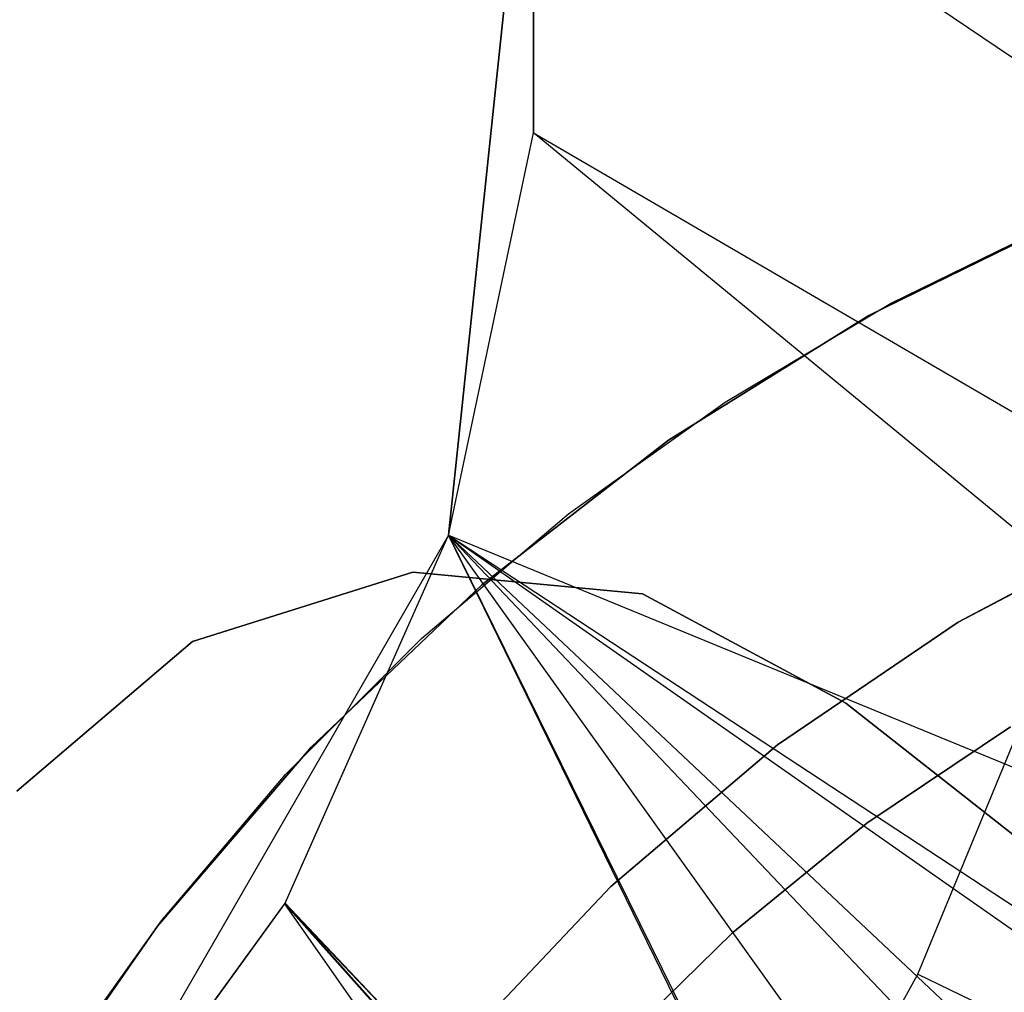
# Model space of a CAD drawing. Extents: x -390 to 397, y -401 to 400.
# Tile 63 of 192: x -236.83 to -234.29, y -298.76 to -296.25. Entities that reach past the tile are written whole.
import ezdxf

# ---------------------------------------------------------------- set-up
doc = ezdxf.new("R2010")
doc.units = 0
doc.header["$LTSCALE"] = 25.4
doc.layers.get('0').update_dxf_attribs({"linetype": 'CONTINUOUS'})

# ---------------------------------------------------------------- blocks, each defined once
blk = doc.blocks.new('FOURTY_ROUND_VII_ZWIS_STL')
at = {"color": 0}
for p, q in [((-235.5035, -295.511, -927.5), (-235.7209, -297.5787, -927.5)), ((-235.7209, -297.5787, -935.8195), (-235.5035, -295.511, -935.2474)), ((-235.5035, -295.511, -929), (-235.7209, -297.5787, -929)), ((-235.5035, -295.511, -927.5), (-235.7209, -297.5787, -927.5)), ((-235.5035, -295.511, -935.2474), (-235.7209, -297.5787, -934.2796)), ((-235.5035, -295.511, -935.2474), (-235.7209, -297.5787, -934.2796)), ((-235.7209, -297.5787, -935.8195), (-235.5035, -295.511, -935.2474)), ((-235.5035, -295.511, -929), (-235.7209, -297.5787, -929)), ((-235.502, -296.5416, -933.962), (-235.5035, -295.511, -933.564)), ((-235.5035, -295.511, -935.2474), (-235.502, -296.5416, -933.962)), ((-235.5035, -295.511, -935.2474), (-235.502, -296.5416, -933.962)), ((-235.5035, -295.511, -933.564), (-224.6286, -302.8767, -933.034)), ((-235.502, -296.5416, -933.962), (-235.5035, -295.511, -933.564)), ((-235.5035, -295.511, -933.564), (-224.6286, -302.8767, -933.034)), ((-235.7209, -297.5787, -934.2796), (-235.502, -296.5416, -933.962)), ((-235.7209, -297.5787, -934.2796), (-235.502, -296.5416, -933.962)), ((-225.8328, -304.5003, -934.1234), (-235.502, -296.5416, -933.962)), ((-235.502, -296.5416, -933.962), (-224.6286, -302.8767, -933.034)), ((-235.502, -296.5416, -933.962), (-224.6286, -302.8767, -933.034)), ((-225.8328, -304.5003, -934.1234), (-235.502, -296.5416, -933.962)), ((-234.0928, -296.7449, -29), (-234.6384, -297.0125, -29)), ((-234.6384, -297.0125, -2.2), (-234.0928, -296.7449, -2.2)), ((-234.6384, -297.0125, -2.2), (-234.0928, -296.7449, -2.2)), ((-234.0928, -296.7449, -29), (-234.6384, -297.0125, -29)), ((-234.5823, -296.9818, -31.0477), (-234.1368, -296.764, -31.0477)), ((-234.5823, -296.9818, -29.0477), (-234.1368, -296.764, -29.0477)), ((-234.5823, -296.9818, -31.0477), (-234.1368, -296.764, -31.0477)), ((-234.5823, -296.9818, -29.0477), (-234.1368, -296.764, -29.0477)), ((-235.0083, -297.2356, -31.0477), (-234.5823, -296.9818, -31.0477)), ((-235.0083, -297.2356, -29.0477), (-234.5823, -296.9818, -29.0477)), ((-235.0083, -297.2356, -31.0477), (-234.5823, -296.9818, -31.0477)), ((-235.0083, -297.2356, -29.0477), (-234.5823, -296.9818, -29.0477)), ((-234.5823, -296.9818, -29.0477), (-234.5823, -296.9818, -31.0477)), ((-234.5823, -296.9818, -29.0477), (-234.5823, -296.9818, -31.0477)), ((-234.6384, -297.0125, -29), (-235.1542, -297.334, -29)), ((-235.1542, -297.334, -2.2), (-234.6384, -297.0125, -2.2)), ((-235.1542, -297.334, -2.2), (-234.6384, -297.0125, -2.2)), ((-234.6384, -297.0125, -29), (-235.1542, -297.334, -29)), ((-234.6384, -297.0125, -29), (-234.6384, -297.0125, -2.2)), ((-234.6384, -297.0125, -29), (-234.6384, -297.0125, -2.2)), ((-235.4119, -297.5238, -31.0477), (-235.0083, -297.2356, -31.0477)), ((-235.4119, -297.5238, -29.0477), (-235.0083, -297.2356, -29.0477)), ((-235.4119, -297.5238, -31.0477), (-235.0083, -297.2356, -31.0477)), ((-235.4119, -297.5238, -29.0477), (-235.0083, -297.2356, -29.0477)), ((-235.0083, -297.2356, -29.0477), (-235.0083, -297.2356, -31.0477)), ((-235.0083, -297.2356, -29.0477), (-235.0083, -297.2356, -31.0477)), ((-235.1542, -297.334, -29), (-235.6349, -297.7061, -29)), ((-235.6349, -297.7061, -2.2), (-235.1542, -297.334, -2.2)), ((-235.6349, -297.7061, -2.2), (-235.1542, -297.334, -2.2)), ((-235.1542, -297.334, -29), (-235.6349, -297.7061, -29)), ((-235.1542, -297.334, -29), (-235.1542, -297.334, -2.2)), ((-235.1542, -297.334, -29), (-235.1542, -297.334, -2.2)), ((-235.7903, -297.8443, -31.0477), (-235.4119, -297.5238, -31.0477)), ((-235.7903, -297.8443, -29.0477), (-235.4119, -297.5238, -29.0477)), ((-235.7903, -297.8443, -31.0477), (-235.4119, -297.5238, -31.0477)), ((-235.7903, -297.8443, -29.0477), (-235.4119, -297.5238, -29.0477)), ((-235.4119, -297.5238, -29.0477), (-235.4119, -297.5238, -31.0477)), ((-235.4119, -297.5238, -29.0477), (-235.4119, -297.5238, -31.0477)), ((-233.91, -297.5392, -2.2), (-234.4075, -297.8029, -2.2)), ((-234.4075, -297.8029, -29), (-233.91, -297.5392, -8.8878)), ((-234.4075, -297.8029, -29), (-233.91, -297.5392, -8.8878)), ((-234.4075, -297.8029, -29), (-233.91, -297.5392, -29)), ((-233.91, -297.5392, -2.2), (-234.4075, -297.8029, -2.2)), ((-234.4075, -297.8029, -29), (-233.91, -297.5392, -29)), ((-234.4075, -297.8029, -2.2), (-233.9191, -297.5434, -8.3691)), ((-234.4075, -297.8029, -2.2), (-233.9191, -297.5434, -8.3691)), ((-233.9191, -297.5434, -8.7887), (-234.4075, -297.8029, -29)), ((-233.9191, -297.5434, -8.7887), (-234.4075, -297.8029, -29)), ((-234.4075, -297.8029, -2.2), (-233.9266, -297.5469, -8.5781)), ((-233.9266, -297.5469, -8.5781), (-234.4075, -297.8029, -29)), ((-233.9266, -297.5469, -8.5781), (-234.4075, -297.8029, -29)), ((-234.4075, -297.8029, -2.2), (-233.9266, -297.5469, -8.5781)), ((-235.7209, -297.5787, -927.5), (-236.7604, -299.3793, -927.5)), ((-235.7209, -297.5787, -929), (-236.7604, -299.3793, -929)), ((-235.7209, -297.5787, -927.5), (-236.7604, -299.3793, -927.5)), ((-235.7209, -297.5787, -929), (-236.7604, -299.3793, -929)), ((-236.1431, -298.5286, -934.4612), (-235.7209, -297.5787, -934.2796)), ((-236.1431, -298.5286, -934.4612), (-235.7209, -297.5787, -934.2796)), ((-236.1418, -298.5262, -935.9678), (-235.7209, -297.5787, -935.8195)), ((-236.1418, -298.5262, -935.9678), (-235.7209, -297.5787, -935.8195)), ((-233.1847, -300.2485, -935.9138), (-235.7209, -297.5787, -935.8195)), ((-235.7209, -297.5787, -935.8195), (-232.6149, -300.5021, -935.8912)), ((-235.7209, -297.5787, -935.8195), (-232.6149, -300.5021, -935.8912)), ((-235.7209, -297.5787, -935.8195), (-225.6174, -304.21, -935.584)), ((-235.7209, -297.5787, -935.8195), (-225.6174, -304.21, -935.584)), ((-235.7209, -297.5787, -935.8195), (-224.2059, -302.3068, -934.3766)), ((-235.7209, -297.5787, -935.8195), (-224.2059, -302.3068, -934.3766)), ((-233.8085, -300.2485, -935.96), (-235.7209, -297.5787, -935.8195)), ((-233.1847, -300.2485, -935.9138), (-235.7209, -297.5787, -935.8195)), ((-233.8085, -300.2485, -935.96), (-235.7209, -297.5787, -935.8195)), ((-234.3138, -300.4578, -935.9929), (-235.7209, -297.5787, -935.8195)), ((-234.3138, -300.4578, -935.9929), (-235.7209, -297.5787, -935.8195)), ((-235.7209, -297.5787, -929), (-235.7209, -297.5787, -927.5)), ((-235.7209, -297.5787, -929), (-235.7209, -297.5787, -927.5)), ((-235.7209, -297.5787, -935.8195), (-235.7209, -297.5787, -934.2796)), ((-235.7209, -297.5787, -935.8195), (-235.7209, -297.5787, -934.2796)), ((-235.7209, -297.5787, -934.2796), (-225.8328, -304.5003, -934.1234)), ((-233.8085, -300.2485, -934.4513), (-235.7209, -297.5787, -934.2796)), ((-235.7209, -297.5787, -934.2796), (-234.3053, -300.4524, -934.4908)), ((-235.7209, -297.5787, -934.2796), (-234.3053, -300.4524, -934.4908)), ((-233.1847, -300.2485, -934.3951), (-235.7209, -297.5787, -934.2796)), ((-233.8085, -300.2485, -934.4513), (-235.7209, -297.5787, -934.2796)), ((-233.1847, -300.2485, -934.3951), (-235.7209, -297.5787, -934.2796)), ((-232.6149, -300.5021, -934.3674), (-235.7209, -297.5787, -934.2796)), ((-232.6149, -300.5021, -934.3674), (-235.7209, -297.5787, -934.2796)), ((-235.7209, -297.5787, -934.2796), (-225.8328, -304.5003, -934.1234)), ((-235.8134, -297.674, -902), (-236.3805, -297.8527, -902)), ((-236.3805, -297.8527, -900.5), (-235.8134, -297.674, -900.5)), ((-235.8134, -297.674, -895.5), (-236.3805, -297.8527, -895.5)), ((-236.3805, -297.8527, -894), (-235.8134, -297.674, -894)), ((-236.3805, -297.8527, -894), (-235.8134, -297.674, -894)), ((-235.8134, -297.674, -895.5), (-236.3805, -297.8527, -895.5)), ((-236.3805, -297.8527, -900.5), (-235.8134, -297.674, -900.5)), ((-235.8134, -297.674, -902), (-236.3805, -297.8527, -902)), ((-235.2214, -297.7297, -902), (-235.8134, -297.674, -902)), ((-235.8134, -297.674, -900.5), (-235.2214, -297.7297, -900.5)), ((-235.2214, -297.7297, -895.5), (-235.8134, -297.674, -895.5)), ((-235.8134, -297.674, -894), (-235.2214, -297.7297, -894)), ((-235.8134, -297.674, -894), (-235.2214, -297.7297, -894)), ((-235.8134, -297.674, -894), (-235.8134, -297.674, -895.5)), ((-235.2214, -297.7297, -895.5), (-235.8134, -297.674, -895.5)), ((-235.8134, -297.674, -894), (-235.8134, -297.674, -895.5)), ((-235.8134, -297.674, -900.5), (-235.2214, -297.7297, -900.5)), ((-235.8134, -297.674, -900.5), (-235.8134, -297.674, -902)), ((-235.2214, -297.7297, -902), (-235.8134, -297.674, -902)), ((-235.8134, -297.674, -900.5), (-235.8134, -297.674, -902)), ((-235.6349, -297.7061, -29), (-236.0754, -298.1248, -29)), ((-236.0754, -298.1248, -2.2), (-235.6349, -297.7061, -2.2)), ((-236.0754, -298.1248, -2.2), (-235.6349, -297.7061, -2.2)), ((-235.6349, -297.7061, -29), (-236.0754, -298.1248, -29)), ((-235.6349, -297.7061, -29), (-235.6349, -297.7061, -2.2)), ((-235.6349, -297.7061, -29), (-235.6349, -297.7061, -2.2)), ((-234.6975, -298.011, -902), (-235.2214, -297.7297, -902)), ((-235.2214, -297.7297, -900.5), (-234.6975, -298.011, -900.5)), ((-234.6975, -298.011, -895.5), (-235.2214, -297.7297, -895.5)), ((-235.2214, -297.7297, -894), (-234.6975, -298.011, -894)), ((-235.2214, -297.7297, -894), (-234.6975, -298.011, -894)), ((-235.2214, -297.7297, -894), (-235.2214, -297.7297, -895.5)), ((-234.6975, -298.011, -895.5), (-235.2214, -297.7297, -895.5)), ((-235.2214, -297.7297, -894), (-235.2214, -297.7297, -895.5)), ((-235.2214, -297.7297, -900.5), (-234.6975, -298.011, -900.5)), ((-235.2214, -297.7297, -900.5), (-235.2214, -297.7297, -902)), ((-234.6975, -298.011, -902), (-235.2214, -297.7297, -902)), ((-235.2214, -297.7297, -900.5), (-235.2214, -297.7297, -902)), ((-234.4075, -297.8029, -2.2), (-234.8735, -298.1189, -2.2)), ((-234.8735, -298.1189, -29), (-234.4075, -297.8029, -29)), ((-234.4075, -297.8029, -2.2), (-234.8735, -298.1189, -2.2)), ((-234.8735, -298.1189, -29), (-234.4075, -297.8029, -29)), ((-234.4075, -297.8029, -2.2), (-234.4075, -297.8029, -29)), ((-234.4075, -297.8029, -2.2), (-234.4075, -297.8029, -29)), ((-236.3805, -297.8527, -902), (-236.8337, -298.2377, -902)), ((-236.8337, -298.2377, -900.5), (-236.3805, -297.8527, -900.5)), ((-236.3805, -297.8527, -895.5), (-236.8337, -298.2377, -895.5)), ((-236.8337, -298.2377, -894), (-236.3805, -297.8527, -894)), ((-236.8337, -298.2377, -894), (-236.3805, -297.8527, -894)), ((-236.3805, -297.8527, -895.5), (-236.8337, -298.2377, -895.5)), ((-236.8337, -298.2377, -900.5), (-236.3805, -297.8527, -900.5)), ((-236.3805, -297.8527, -902), (-236.8337, -298.2377, -902)), ((-236.3805, -297.8527, -894), (-236.3805, -297.8527, -895.5)), ((-236.3805, -297.8527, -894), (-236.3805, -297.8527, -895.5)), ((-236.3805, -297.8527, -900.5), (-236.3805, -297.8527, -902)), ((-236.3805, -297.8527, -900.5), (-236.3805, -297.8527, -902)), ((-236.141, -298.1949, -31.0477), (-235.7903, -297.8443, -31.0477)), ((-236.141, -298.1949, -29.0477), (-235.7903, -297.8443, -29.0477)), ((-236.141, -298.1949, -31.0477), (-235.7903, -297.8443, -31.0477)), ((-236.141, -298.1949, -29.0477), (-235.7903, -297.8443, -29.0477)), ((-235.7903, -297.8443, -29.0477), (-235.7903, -297.8443, -31.0477)), ((-235.7903, -297.8443, -29.0477), (-235.7903, -297.8443, -31.0477)), ((-232.3707, -299.843, -902), (-234.6975, -298.011, -902)), ((-234.6975, -298.011, -900.5), (-232.3707, -299.843, -900.5)), ((-232.3707, -299.843, -895.5), (-234.6975, -298.011, -895.5)), ((-234.6975, -298.011, -894), (-232.3707, -299.843, -894)), ((-234.6975, -298.011, -894), (-232.3707, -299.843, -894)), ((-234.6975, -298.011, -894), (-234.6975, -298.011, -895.5)), ((-232.3707, -299.843, -895.5), (-234.6975, -298.011, -895.5)), ((-234.6975, -298.011, -894), (-234.6975, -298.011, -895.5)), ((-234.6975, -298.011, -902), (-234.6975, -298.011, -900.5)), ((-234.6975, -298.011, -900.5), (-232.3707, -299.843, -900.5)), ((-234.6975, -298.011, -902), (-234.6975, -298.011, -900.5)), ((-232.3707, -299.843, -902), (-234.6975, -298.011, -902)), ((-234.5121, -298.7097, -953.55), (-234.2318, -298.0317, -953.55)), ((-234.5121, -298.7097, -953.55), (-234.2318, -298.0317, -953.55)), ((-234.6428, -298.3208, -29.0477), (-234.2726, -298.072, -29.0477)), ((-234.2726, -298.072, -13.7477), (-234.6428, -298.3208, -13.7477)), ((-234.2726, -298.072, -13.7477), (-234.6428, -298.3208, -13.7477)), ((-234.6428, -298.3208, -29.0477), (-234.2726, -298.072, -29.0477)), ((-236.0754, -298.1248, -29), (-236.4713, -298.586, -29)), ((-236.4713, -298.586, -2.2), (-236.0754, -298.1248, -2.2)), ((-236.4713, -298.586, -2.2), (-236.0754, -298.1248, -2.2)), ((-236.0754, -298.1248, -29), (-236.4713, -298.586, -29)), ((-236.0754, -298.1248, -29), (-236.0754, -298.1248, -2.2)), ((-236.0754, -298.1248, -29), (-236.0754, -298.1248, -2.2)), ((-234.8735, -298.1189, -2.2), (-235.3027, -298.4834, -2.2)), ((-235.3027, -298.4834, -29), (-234.8735, -298.1189, -29)), ((-234.8735, -298.1189, -2.2), (-235.3027, -298.4834, -2.2)), ((-235.3027, -298.4834, -29), (-234.8735, -298.1189, -29)), ((-234.8735, -298.1189, -2.2), (-234.8735, -298.1189, -29)), ((-234.8735, -298.1189, -2.2), (-234.8735, -298.1189, -29)), ((-236.4615, -298.5733, -31.0477), (-236.141, -298.1949, -31.0477)), ((-236.4615, -298.5733, -29.0477), (-236.141, -298.1949, -29.0477)), ((-236.4615, -298.5733, -31.0477), (-236.141, -298.1949, -31.0477)), ((-236.4615, -298.5733, -29.0477), (-236.141, -298.1949, -29.0477)), ((-236.141, -298.1949, -29.0477), (-236.141, -298.1949, -31.0477)), ((-236.141, -298.1949, -29.0477), (-236.141, -298.1949, -31.0477)), ((-234.9888, -298.6023, -29.0477), (-234.6428, -298.3208, -29.0477)), ((-234.6428, -298.3208, -13.7477), (-234.9888, -298.6023, -13.7477)), ((-234.6428, -298.3208, -13.7477), (-234.9888, -298.6023, -13.7477)), ((-234.9888, -298.6023, -29.0477), (-234.6428, -298.3208, -29.0477)), ((-234.6428, -298.3208, -13.7477), (-234.6428, -298.3208, -29.0477)), ((-234.6428, -298.3208, -13.7477), (-234.6428, -298.3208, -29.0477)), ((-235.3027, -298.4834, -2.2), (-235.6899, -298.8922, -2.2)), ((-235.6899, -298.8922, -29), (-235.3027, -298.4834, -29)), ((-235.3027, -298.4834, -2.2), (-235.6899, -298.8922, -2.2)), ((-235.6899, -298.8922, -29), (-235.3027, -298.4834, -29)), ((-235.3027, -298.4834, -2.2), (-235.3027, -298.4834, -29)), ((-235.3027, -298.4834, -2.2), (-235.3027, -298.4834, -29)), ((-236.7604, -299.3793, -935.9942), (-236.1418, -298.5262, -935.9678)), ((-236.7604, -299.3793, -935.9942), (-236.1418, -298.5262, -935.9678)), ((-236.7604, -299.3793, -934.4929), (-236.1431, -298.5286, -934.4612)), ((-236.7604, -299.3793, -934.4929), (-236.1431, -298.5286, -934.4612)), ((-236.1418, -298.5262, -935.9678), (-236.1431, -298.5286, -934.4612)), ((-236.1418, -298.5262, -935.9678), (-236.1431, -298.5286, -934.4612)), ((-236.1431, -298.5286, -934.4612), (-234.3053, -300.4524, -934.4908)), ((-234.6108, -300.7115, -934.4999), (-236.1431, -298.5286, -934.4612)), ((-234.6108, -300.7115, -934.4999), (-236.1431, -298.5286, -934.4612)), ((-234.3783, -300.5021, -934.4946), (-236.1431, -298.5286, -934.4612)), ((-234.3783, -300.5021, -934.4946), (-236.1431, -298.5286, -934.4612)), ((-236.1431, -298.5286, -934.4612), (-234.3053, -300.4524, -934.4908)), ((-234.3138, -300.4578, -935.9929), (-236.1418, -298.5262, -935.9678)), ((-234.3138, -300.4578, -935.9929), (-236.1418, -298.5262, -935.9678)), ((-234.3783, -300.5021, -935.9956), (-236.1418, -298.5262, -935.9678)), ((-234.3783, -300.5021, -935.9956), (-236.1418, -298.5262, -935.9678)), ((-236.4713, -298.586, -29), (-236.8185, -299.0848, -29)), ((-236.8185, -299.0848, -2.2), (-236.4713, -298.586, -2.2)), ((-236.8185, -299.0848, -2.2), (-236.4713, -298.586, -2.2)), ((-236.4713, -298.586, -29), (-236.8185, -299.0848, -29)), ((-236.7496, -298.9769, -31.0477), (-236.4615, -298.5733, -31.0477)), ((-236.7496, -298.9769, -29.0477), (-236.4615, -298.5733, -29.0477)), ((-236.7496, -298.9769, -31.0477), (-236.4615, -298.5733, -31.0477)), ((-236.7496, -298.9769, -29.0477), (-236.4615, -298.5733, -29.0477)), ((-236.4713, -298.586, -29), (-236.4713, -298.586, -2.2)), ((-236.4713, -298.586, -29), (-236.4713, -298.586, -2.2)), ((-236.4615, -298.5733, -29.0477), (-236.4615, -298.5733, -31.0477)), ((-236.4615, -298.5733, -29.0477), (-236.4615, -298.5733, -31.0477)), ((-235.3077, -298.9141, -29.0477), (-234.9888, -298.6023, -29.0477)), ((-234.9888, -298.6023, -13.7477), (-235.3077, -298.9141, -13.7477)), ((-234.9888, -298.6023, -13.7477), (-235.3077, -298.9141, -13.7477)), ((-235.3077, -298.9141, -29.0477), (-234.9888, -298.6023, -29.0477)), ((-234.9888, -298.6023, -13.7477), (-234.9888, -298.6023, -29.0477)), ((-234.9888, -298.6023, -13.7477), (-234.9888, -298.6023, -29.0477)), ((-234.8653, -299.3527, -953.55), (-234.5121, -298.7097, -953.55)), ((-234.8653, -299.3527, -953.55), (-234.5121, -298.7097, -953.55)), ((-234.5121, -298.7097, -953.55), (-232.2208, -299.8085, -957.4595)), ((-234.5121, -298.7097, -953.55), (-232.2208, -299.8085, -957.4595))]:
    blk.add_line(p, q, dxfattribs=at)

msp = doc.modelspace()

# ---------------------------------------------------------------- block references
at = {"color": 250}
msp.add_blockref('FOURTY_ROUND_VII_ZWIS_STL', (0, 0), dxfattribs=at)

doc.saveas('drawing.dxf')
